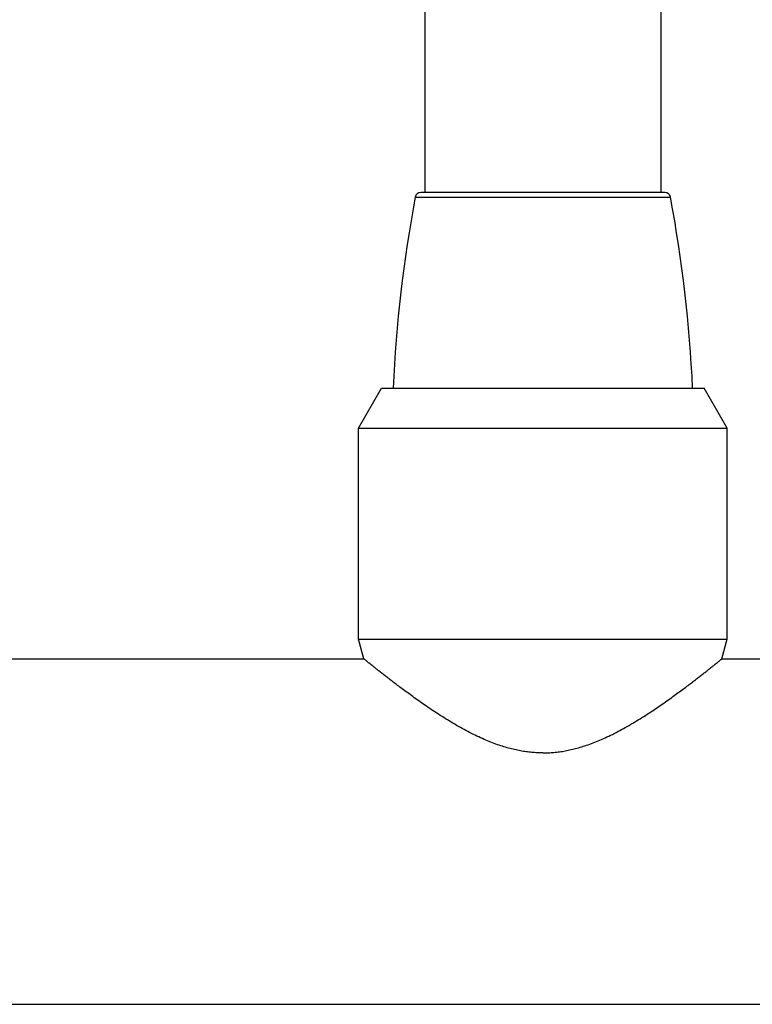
# Model space of a CAD drawing. Header units: millimetres. Extents: x 117 to 1320, y -43 to 1845.
# Tile 55 of 106: x 222 to 286, y 937 to 1023. Entities that reach past the tile are written whole.
import ezdxf

# ---------------------------------------------------------------- set-up
doc = ezdxf.new("R2010")
doc.units = ezdxf.units.MM
doc.header["$LTSCALE"] = 65.395
doc.layers.get('0').update_dxf_attribs({"linetype": 'CONTINUOUS'})

msp = doc.modelspace()

# ---------------------------------------------------------------- linework, layer by layer
at = {"color": 7, "linetype": 'Continuous'}
for p, q in [((257.23, 1142.133), (257.23, 1007.633)), ((277.73, 1142.133), (277.73, 1007.633)), ((278.066, 1007.633), (256.895, 1007.633)), ((251.48, 987.169), (253.48, 990.633)), ((253.48, 990.633), (281.48, 990.633)), ((283.48, 987.169), (281.48, 990.633)), ((251.48, 987.169), (283.48, 987.169)), ((251.48, 968.829), (251.48, 987.169)), ((283.48, 968.829), (283.48, 987.169)), ((251.48, 968.829), (283.48, 968.829)), ((251.935, 967.133), (251.48, 968.829)), ((283.026, 967.133), (283.48, 968.829)), ((207.433, 967.133), (251.935, 967.133)), ((251.944, 967.125), (251.937, 967.131)), ((283.025, 967.133), (327.529, 967.133)), ((185.413, 937.133), (349.548, 937.133))]:
    msp.add_line(p, q, dxfattribs=at)
at = {"color": 9, "linetype": 'Continuous'}
msp.add_line((256.403, 1007.225), (278.557, 1007.225), dxfattribs=at)
at = {"color": 7, "linetype": 'Continuous'}
for centre, radius, start, end in [((374.355, 985.148), 120, 169.39851, 177.38008), ((256.895, 1007.133), 0.5, 90, 169.39851), ((278.066, 1007.133), 0.5, 10.60149, 90), ((160.606, 985.148), 120, 2.61992, 10.60149)]:
    msp.add_arc(centre, radius, start, end, dxfattribs=at)
for points, knots in [([(267.48, 958.961), (267.321, 958.961), (267.001, 958.969), (266.518, 959.002), (266.03, 959.058), (265.533, 959.138), (265.024, 959.243), (264.501, 959.375), (263.96, 959.535), (263.4, 959.726), (262.819, 959.95), (262.218, 960.207), (261.597, 960.498), (260.961, 960.821), (260.316, 961.171), (259.673, 961.543), (259.039, 961.928), (258.422, 962.32), (257.826, 962.712), (257.256, 963.099), (256.715, 963.477), (256.206, 963.841), (255.73, 964.187), (255.288, 964.514), (254.879, 964.821), (254.502, 965.108), (254.155, 965.374), (253.838, 965.62), (253.55, 965.845), (253.289, 966.05), (253.054, 966.236), (252.844, 966.402), (252.658, 966.551), (252.495, 966.681), (252.355, 966.794), (252.236, 966.89), (252.137, 966.969), (252.059, 967.032), (252.001, 967.079), (251.965, 967.108), (251.948, 967.122), (251.944, 967.125)], [0, 0, 0, 0, 0.478501, 0.960704, 1.450338, 1.951989, 2.470126, 3.008262, 3.570869, 4.161523, 4.783093, 5.437467, 6.124161, 6.839895, 7.576769, 8.324302, 9.069298, 9.80211, 10.516944, 11.208096, 11.870153, 12.496626, 13.084886, 13.634635, 14.146491, 14.620352, 15.056954, 15.4575, 15.822838, 16.154589, 16.453754, 16.721189, 16.958505, 17.166807, 17.346818, 17.499554, 17.62567, 17.725584, 17.800009, 17.849567, 17.865022, 17.865022, 17.865022, 17.865022]), ([(267.48, 958.961), (267.64, 958.961), (267.96, 958.969), (268.443, 959.002), (268.931, 959.058), (269.428, 959.138), (269.936, 959.243), (270.46, 959.375), (271, 959.535), (271.561, 959.726), (272.141, 959.95), (272.743, 960.207), (273.364, 960.498), (274, 960.821), (274.644, 961.171), (275.288, 961.543), (275.922, 961.928), (276.539, 962.32), (277.134, 962.712), (277.705, 963.099), (278.246, 963.477), (278.755, 963.841), (279.23, 964.187), (279.672, 964.514), (280.082, 964.821), (280.459, 965.108), (280.806, 965.374), (281.123, 965.62), (281.411, 965.845), (281.672, 966.05), (281.907, 966.236), (282.117, 966.402), (282.303, 966.551), (282.465, 966.681), (282.606, 966.794), (282.725, 966.89), (282.824, 966.969), (282.899, 967.032), (282.965, 967.079), (282.987, 967.112), (283.029, 967.125), (283.024, 967.131)], [0, 0, 0, 0, 0.4785, 0.960704, 1.450338, 1.951989, 2.470126, 3.008262, 3.570868, 4.161522, 4.783095, 5.43747, 6.124156, 6.83988, 7.576756, 8.324309, 9.069319, 9.802129, 10.51695, 11.208085, 11.870134, 12.496643, 13.084908, 13.634538, 14.146279, 14.62033, 15.057137, 15.45759, 15.822808, 16.154541, 16.453733, 16.721182, 16.958497, 17.1668, 17.346812, 17.499548, 17.625665, 17.72558, 17.800005, 17.849565, 17.8743, 17.8743, 17.8743, 17.8743])]:
    msp.add_open_spline(points, degree=3, knots=knots, dxfattribs=at)

doc.saveas('drawing.dxf')
